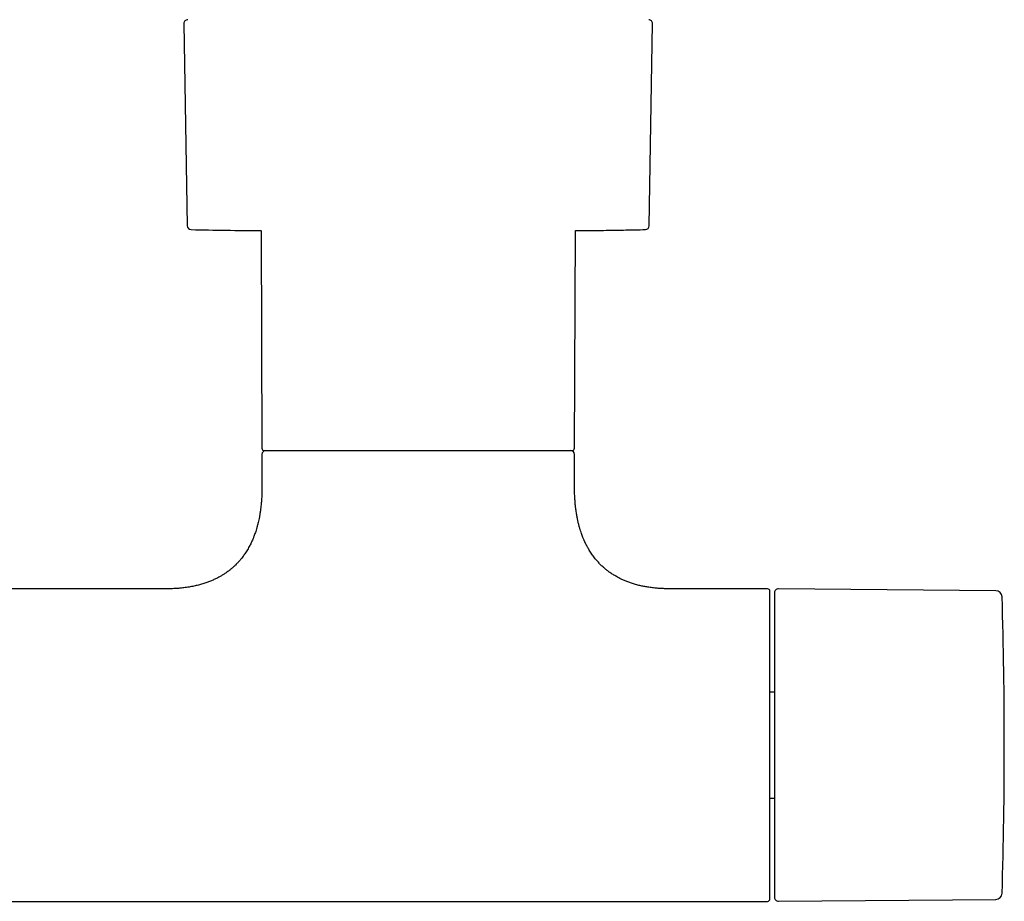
# Model space of a CAD drawing. Header units: millimetres. Extents: x 8 to 1785, y 12 to 2725.
# Tile 5 of 19: x 930 to 1056, y 1324 to 1437. Entities that reach past the tile are written whole.
import ezdxf

# ---------------------------------------------------------------- set-up
doc = ezdxf.new("R2010")
doc.units = ezdxf.units.MM

msp = doc.modelspace()

# ---------------------------------------------------------------- linework, layer by layer
at = {"color": 7, "linetype": 'Continuous', "lineweight": 30}
for p, q in [((951.01, 1436.42), (951.44, 1410.55)), ((1010.56, 1410.55), (1010.99, 1436.42)), ((960.88, 1409.93), (961, 1382.07)), ((1001, 1382.07), (1001.12, 1409.93)), ((961, 1381.27), (961, 1377.07)), ((1001, 1377.07), (1001, 1381.27)), ((948.75, 1364.07), (921, 1364.07)), ((1025.7, 1364.07), (1013.25, 1364.07)), ((1026, 1324.37), (1026, 1363.77)), ((1054.93, 1363.83), (1027.1, 1364.07)), ((1026.6, 1350.86), (1026, 1350.86)), ((1026, 1337.29), (1026.6, 1337.29)), ((1027.1, 1324.08), (1054.93, 1324.32)), ((922.15, 1324.07), (1025.7, 1324.07))]:
    msp.add_line(p, q, dxfattribs=at)
at = {"color": 7, "linetype": 'Continuous', "lineweight": 30, "flags": 128}
msp.add_lwpolyline([(1001.12, 1409.93), (1001.27, 1409.93), (1001.68, 1409.93)], dxfattribs=at)
at = {"color": 7, "linetype": 'Continuous', "lineweight": 30}
for centre, radius, start, end in [((951.51, 1436.42), 0.5, 90, 180.9548), ((1010.49, 1436.42), 0.5, 359.0452, 90), ((951.94, 1410.56), 0.5, 180.956, 268.6682), ((963.55, 1909.92), 500, 268.6681, 269.6937), ((1010.06, 1410.56), 0.5, 271.3318, 359.044), ((961.3, 1382.07), 0.3, 180.25, 270), ((961.5, 1381.27), 0.5, 90, 180), ((1000.5, 1381.27), 0.5, 0, 90), ((1000.7, 1382.07), 0.3, 270, 359.75), ((1025.7, 1363.77), 0.3, 360, 90), ((1027.1, 1363.57), 0.5, 89.5, 180), ((1054.92, 1363.03), 0.8, 1.673, 89.5), ((406.01, 1344.07), 649.99, 358.32705, 1.67295), ((1025.7, 1324.37), 0.3, 270, 0), ((1027.1, 1324.58), 0.5, 180, 270.5), ((1054.92, 1325.12), 0.8, 270.5, 358.327)]:
    msp.add_arc(centre, radius, start, end, dxfattribs=at)
for points, knots in [([(1001.52, 1409.93), (1001.75, 1409.93), (1002.48, 1409.94), (1004.09, 1409.95), (1006.28, 1409.98), (1008.39, 1410.02), (1009.62, 1410.05), (1010.04, 1410.06)], [0, 0, 0, 0, 0.07975, 0.25901, 0.566266, 0.852003, 1, 1, 1, 1]), ([(961.3, 1381.77), (961.3, 1381.77), (961.3, 1381.77), (961.31, 1381.77), (961.34, 1381.77), (961.37, 1381.77), (961.4, 1381.77), (961.45, 1381.77), (961.49, 1381.77), (961.55, 1381.77), (961.61, 1381.77), (961.68, 1381.77), (961.76, 1381.77), (961.86, 1381.77), (961.98, 1381.77), (962.11, 1381.77), (962.25, 1381.77), (962.4, 1381.77), (962.56, 1381.77), (962.76, 1381.77), (963.02, 1381.77), (963.35, 1381.77), (963.59, 1381.77), (963.71, 1381.77)], [0, 0, 0, 0, 0.018837, 0.078001, 0.13361, 0.170971, 0.208303, 0.245619, 0.282933, 0.320256, 0.357602, 0.394985, 0.432417, 0.480662, 0.528855, 0.577022, 0.625193, 0.673395, 0.721657, 0.765713, 0.843793, 0.921849, 1, 1, 1, 1]), ([(963.71, 1381.77), (963.78, 1381.77), (963.91, 1381.77), (964.13, 1381.77), (964.35, 1381.77), (964.58, 1381.77), (964.81, 1381.77), (965.06, 1381.77), (965.3, 1381.77), (965.53, 1381.77), (965.73, 1381.77), (965.94, 1381.77), (966.16, 1381.77), (966.37, 1381.77), (966.59, 1381.77), (966.82, 1381.77), (967.09, 1381.77), (967.43, 1381.77), (967.82, 1381.77), (968.22, 1381.77), (968.64, 1381.77), (969.06, 1381.77), (969.5, 1381.77), (969.95, 1381.77), (970.4, 1381.77), (970.86, 1381.77), (971.33, 1381.77), (971.82, 1381.77), (972.32, 1381.77), (972.87, 1381.77), (973.45, 1381.77), (974.08, 1381.77), (974.72, 1381.77), (975.38, 1381.77), (976.06, 1381.77), (976.76, 1381.77), (977.47, 1381.77), (978.19, 1381.77), (978.93, 1381.77), (979.68, 1381.77), (980.44, 1381.77), (981.21, 1381.77), (981.98, 1381.77), (982.76, 1381.77), (983.55, 1381.77), (984.33, 1381.77), (985.12, 1381.77), (985.96, 1381.77), (986.84, 1381.77), (987.77, 1381.77), (988.68, 1381.77), (989.57, 1381.77), (990.45, 1381.77), (991.3, 1381.77), (992.13, 1381.77), (992.92, 1381.77), (993.68, 1381.77), (994.37, 1381.77), (994.99, 1381.77), (995.54, 1381.77), (996.07, 1381.77), (996.56, 1381.77), (997.03, 1381.77), (997.47, 1381.77), (997.88, 1381.77), (998.26, 1381.77), (998.61, 1381.77), (998.93, 1381.77), (999.22, 1381.77), (999.49, 1381.77), (999.72, 1381.77), (999.93, 1381.77), (1000.11, 1381.77), (1000.26, 1381.77), (1000.39, 1381.77), (1000.5, 1381.77), (1000.58, 1381.77), (1000.64, 1381.77), (1000.68, 1381.77), (1000.7, 1381.77), (1000.7, 1381.77), (1000.7, 1381.77)], [0, 0, 0, 0, 0.00807, 0.016132, 0.024191, 0.03225, 0.040313, 0.048383, 0.057252, 0.063526, 0.069796, 0.076065, 0.082333, 0.088602, 0.094875, 0.101153, 0.107438, 0.117734, 0.128015, 0.138289, 0.148563, 0.158845, 0.169143, 0.180116, 0.190375, 0.200638, 0.211136, 0.221958, 0.23278, 0.243612, 0.256541, 0.269467, 0.282405, 0.295941, 0.309472, 0.323017, 0.33712, 0.351217, 0.365329, 0.379942, 0.394549, 0.409171, 0.424219, 0.43926, 0.454318, 0.46971, 0.485095, 0.500496, 0.519251, 0.538, 0.556841, 0.575733, 0.594644, 0.613544, 0.632439, 0.651281, 0.670027, 0.688791, 0.704183, 0.719568, 0.734969, 0.750018, 0.765059, 0.780116, 0.79473, 0.809336, 0.823958, 0.838061, 0.852159, 0.86627, 0.879806, 0.893338, 0.906882, 0.919811, 0.932737, 0.945675, 0.957483, 0.969287, 0.981101, 0.992374, 1, 1, 1, 1]), ([(961, 1377.07), (961, 1376.85), (961, 1376.42), (960.97, 1375.8), (960.93, 1375.22), (960.88, 1374.68), (960.82, 1374.18), (960.75, 1373.72), (960.68, 1373.3), (960.6, 1372.91), (960.51, 1372.52), (960.41, 1372.14), (960.31, 1371.76), (960.21, 1371.43), (960.11, 1371.15), (960.02, 1370.9), (959.94, 1370.7), (959.86, 1370.5), (959.78, 1370.3), (959.67, 1370.07), (959.56, 1369.84), (959.44, 1369.59), (959.3, 1369.34), (959.15, 1369.08), (958.99, 1368.82), (958.83, 1368.58), (958.67, 1368.35), (958.5, 1368.12), (958.32, 1367.88), (958.09, 1367.62), (957.85, 1367.35), (957.6, 1367.09), (957.33, 1366.85), (957.03, 1366.59), (956.7, 1366.33), (956.36, 1366.08), (956.01, 1365.85), (955.65, 1365.64), (955.27, 1365.44), (954.86, 1365.24), (954.41, 1365.04), (953.93, 1364.86), (953.41, 1364.69), (952.87, 1364.54), (952.28, 1364.41), (951.66, 1364.29), (951.04, 1364.2), (950.44, 1364.14), (949.85, 1364.1), (949.29, 1364.08), (948.92, 1364.08), (948.75, 1364.08)], [0, 0, 0, 0, 0.032604, 0.063069, 0.091507, 0.118023, 0.142712, 0.16527, 0.18623, 0.205663, 0.223634, 0.244884, 0.263876, 0.280708, 0.29546, 0.3082, 0.318984, 0.327858, 0.339273, 0.35104, 0.36446, 0.377265, 0.391657, 0.406665, 0.421571, 0.436387, 0.449597, 0.462825, 0.477597, 0.494509, 0.513563, 0.530047, 0.547881, 0.567094, 0.58773, 0.609845, 0.628936, 0.649103, 0.670404, 0.692909, 0.716699, 0.741863, 0.768505, 0.796156, 0.825451, 0.856517, 0.889493, 0.916839, 0.94553, 0.975646, 1, 1, 1, 1]), ([(1013.25, 1364.08), (1013.06, 1364.08), (1012.66, 1364.08), (1012.05, 1364.11), (1011.42, 1364.15), (1010.82, 1364.22), (1010.26, 1364.31), (1009.74, 1364.4), (1009.21, 1364.52), (1008.7, 1364.66), (1008.19, 1364.82), (1007.72, 1364.99), (1007.28, 1365.17), (1006.88, 1365.36), (1006.47, 1365.58), (1006.05, 1365.82), (1005.64, 1366.08), (1005.27, 1366.35), (1004.94, 1366.61), (1004.62, 1366.89), (1004.3, 1367.2), (1003.97, 1367.55), (1003.69, 1367.87), (1003.47, 1368.15), (1003.29, 1368.4), (1003.12, 1368.64), (1002.96, 1368.89), (1002.82, 1369.13), (1002.71, 1369.32), (1002.63, 1369.47), (1002.57, 1369.57), (1002.52, 1369.67), (1002.47, 1369.77), (1002.42, 1369.88), (1002.37, 1369.97), (1002.34, 1370.05), (1002.3, 1370.14), (1002.25, 1370.24), (1002.19, 1370.38), (1002.11, 1370.56), (1002.03, 1370.78), (1001.93, 1371.03), (1001.83, 1371.33), (1001.72, 1371.67), (1001.61, 1372.03), (1001.51, 1372.43), (1001.41, 1372.86), (1001.32, 1373.32), (1001.23, 1373.83), (1001.16, 1374.35), (1001.1, 1374.86), (1001.06, 1375.37), (1001.03, 1375.9), (1001, 1376.48), (1001, 1376.87), (1001, 1377.07)], [0, 0, 0, 0, 0.02705, 0.059551, 0.090343, 0.119531, 0.147213, 0.173482, 0.198426, 0.225958, 0.251914, 0.276402, 0.299519, 0.321352, 0.341976, 0.367904, 0.391902, 0.414075, 0.434506, 0.453281, 0.476995, 0.500495, 0.523838, 0.538636, 0.553405, 0.568156, 0.5829, 0.596976, 0.609181, 0.615474, 0.621093, 0.626075, 0.631624, 0.638037, 0.64343, 0.647414, 0.651017, 0.656782, 0.664379, 0.673837, 0.685191, 0.69849, 0.71379, 0.731162, 0.750689, 0.770097, 0.791396, 0.81468, 0.840054, 0.867634, 0.890936, 0.915748, 0.942143, 0.970199, 1, 1, 1, 1]), ([(1026.6, 1363.57), (1026.6, 1363.57), (1026.6, 1363.56), (1026.6, 1363.53), (1026.6, 1363.47), (1026.6, 1363.39), (1026.6, 1363.29), (1026.6, 1363.17), (1026.6, 1363.04), (1026.6, 1362.9), (1026.6, 1362.75), (1026.6, 1362.58), (1026.6, 1362.4), (1026.6, 1362.18), (1026.6, 1361.9), (1026.6, 1361.57), (1026.6, 1361.2), (1026.6, 1360.81), (1026.6, 1360.36), (1026.6, 1359.83), (1026.6, 1359.21), (1026.6, 1358.56), (1026.6, 1357.91), (1026.6, 1357.28), (1026.6, 1356.68), (1026.6, 1356.05), (1026.6, 1355.41), (1026.6, 1354.79), (1026.6, 1354.19), (1026.6, 1353.62), (1026.6, 1353.04), (1026.6, 1352.46), (1026.6, 1351.86), (1026.6, 1351.24), (1026.6, 1350.59), (1026.6, 1349.92), (1026.6, 1349.24), (1026.6, 1348.56), (1026.6, 1347.88), (1026.6, 1347.17), (1026.6, 1346.42), (1026.6, 1345.64), (1026.6, 1344.86), (1026.6, 1344.11), (1026.6, 1343.41), (1026.6, 1342.74), (1026.6, 1342.08), (1026.6, 1341.42), (1026.6, 1340.75), (1026.6, 1340.12), (1026.6, 1339.54), (1026.6, 1339), (1026.6, 1338.47), (1026.6, 1337.94), (1026.6, 1337.42), (1026.6, 1336.82), (1026.6, 1336.17), (1026.6, 1335.45), (1026.6, 1334.76), (1026.6, 1334.07), (1026.6, 1333.34), (1026.6, 1332.57), (1026.6, 1331.78), (1026.6, 1331.01), (1026.6, 1330.33), (1026.6, 1329.73), (1026.6, 1329.19), (1026.6, 1328.69), (1026.6, 1328.21), (1026.6, 1327.78), (1026.6, 1327.4), (1026.6, 1327.07), (1026.6, 1326.76), (1026.6, 1326.47), (1026.6, 1326.2), (1026.6, 1325.94), (1026.6, 1325.69), (1026.6, 1325.47), (1026.6, 1325.27), (1026.6, 1325.1), (1026.6, 1324.95), (1026.6, 1324.82), (1026.6, 1324.71), (1026.6, 1324.64), (1026.6, 1324.59), (1026.6, 1324.58), (1026.6, 1324.58)], [0, 0, 0, 0, 0.010887, 0.021753, 0.032611, 0.043473, 0.054353, 0.065669, 0.074726, 0.083772, 0.092814, 0.10186, 0.110917, 0.119992, 0.132874, 0.145727, 0.158569, 0.171424, 0.184312, 0.200752, 0.217151, 0.233552, 0.249999, 0.263157, 0.276282, 0.289397, 0.302525, 0.315689, 0.326427, 0.337142, 0.347845, 0.358549, 0.369267, 0.38001, 0.391552, 0.403069, 0.414577, 0.426092, 0.437627, 0.448756, 0.461566, 0.474363, 0.487167, 0.5, 0.510885, 0.521751, 0.532609, 0.543472, 0.554353, 0.565669, 0.574726, 0.583772, 0.592814, 0.60186, 0.610917, 0.619992, 0.632874, 0.645727, 0.658569, 0.671424, 0.684312, 0.700752, 0.717151, 0.733552, 0.749999, 0.763157, 0.776282, 0.789397, 0.802525, 0.815689, 0.826427, 0.837142, 0.847845, 0.858549, 0.869267, 0.88001, 0.891552, 0.903069, 0.914577, 0.926092, 0.937627, 0.948757, 0.961568, 0.974365, 0.987169, 1, 1, 1, 1])]:
    msp.add_open_spline(points, degree=3, knots=knots, dxfattribs=at)

doc.saveas('drawing.dxf')
